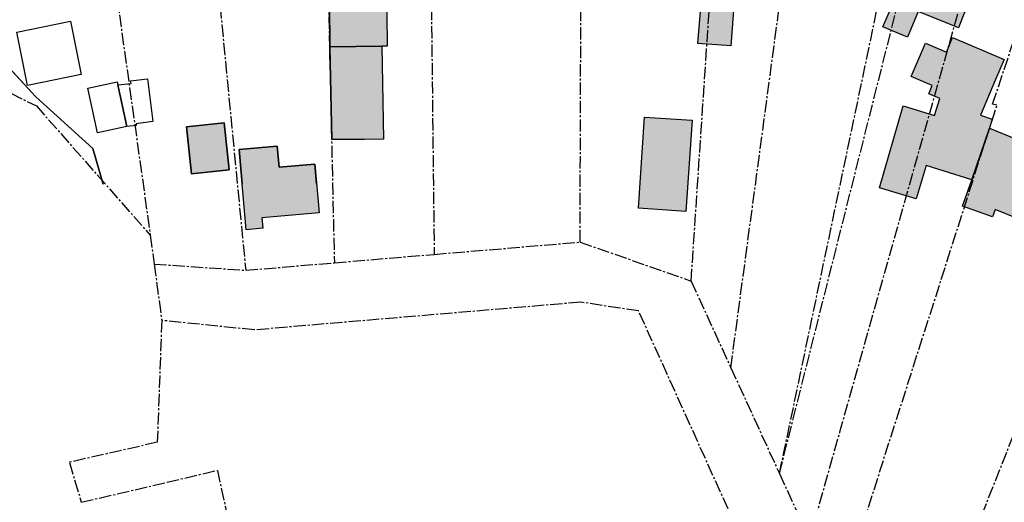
# Model space of a CAD drawing. Header units: metres. Extents: x 202952 to 203755, y 349031 to 349702.
# Tile 59 of 84: x 203400 to 203515, y 349258 to 349314. Entities that reach past the tile are written whole.
import ezdxf

# ---------------------------------------------------------------- set-up
doc = ezdxf.new("R2010")
doc.units = ezdxf.units.M
doc.linetypes.add('1-200 CENTER', pattern=[4.28625, 2.8575, -0.47625, 0.47625, -0.47625])
for name, color, linetype in [('bgt.onbegroeidterreindeel', 252, 'Continuous'), ('PH-BEST-BEBOUWING', 1, 'Continuous'), ('PH-BEST-BEBOUWING-ARCERING', 254, 'Continuous'), ('PH-BEST-KADASTRALE-GRENS', 240, '1-200 CENTER')]:
    doc.layers.add(name, color=color, linetype=linetype)

msp = doc.modelspace()

# ---------------------------------------------------------------- hatches: boundary and pattern name
at = {"layer": 'PH-BEST-BEBOUWING-ARCERING'}
for points in [[(203442.5, 349325.93), (203442.27, 349325.92), (203442.3, 349328.14), (203443.01, 349328.14), (203443.02, 349328.44), (203443.01, 349333.29), (203442.96, 349338.31), (203442.38, 349338.32), (203442.6, 349343.15), (203442.62, 349343.49), (203442.65, 349344.21), (203441.58, 349344.48), (203435.82, 349345.92), (203435.73, 349333.71), (203435.81, 349328.38), (203436.04, 349328.38), (203435.99, 349325.86), (203435.83, 349325.86), (203435.98, 349311.1), (203442.01, 349311.16), (203442.64, 349311.17)], [(203435.98, 349311.1), (203435.83, 349325.86), (203435.99, 349325.86), (203436.04, 349328.38), (203435.81, 349328.38), (203435.73, 349333.71), (203435.82, 349345.92), (203441.58, 349344.48), (203442.65, 349344.21), (203442.62, 349343.49), (203442.6, 349343.15), (203442.38, 349338.32), (203442.96, 349338.31), (203443.01, 349333.29), (203443.02, 349328.44), (203443.01, 349328.14), (203442.3, 349328.14), (203442.27, 349325.92), (203442.5, 349325.93), (203442.64, 349311.17), (203442.01, 349311.16)], [(203510.02, 349315.38), (203509.67, 349314.5), (203509.21, 349313.31), (203508.95, 349313.41), (203504.53, 349315.19), (203503.26, 349312.22), (203500.4, 349313.44), (203503.61, 349320.82), (203504.94, 349320.26), (203506.26, 349323.44), (203512.32, 349320.92)], [(203483.09, 349316.39), (203482.68, 349311.19), (203478.86, 349311.48), (203479.27, 349316.69)], [(203510.77, 349295.61), (203505.44, 349297.27), (203504.29, 349293.41), (203500, 349294.68), (203502.77, 349304.22), (203506.42, 349303.08), (203507.02, 349305.08), (203505.75, 349305.62), (203506.15, 349306.58), (203503.69, 349307.65), (203505.38, 349311.53), (203507.81, 349310.47), (203508.52, 349312.16), (203514.52, 349309.62), (203513.54, 349307.3), (203511.78, 349303.15), (203513.14, 349302.66), (203512.84, 349301.61)], [(203442.01, 349311.16), (203435.98, 349311.1), (203436.19, 349300.31), (203442.23, 349300.34)], [(203442.01, 349311.16), (203442.23, 349300.34), (203436.19, 349300.31), (203435.98, 349311.1)], [(203419.27, 349301.77), (203423.66, 349302.23), (203424.23, 349296.77), (203419.84, 349296.31)], [(203478.17, 349302.54), (203477.46, 349291.92), (203471.93, 349292.29), (203472.63, 349302.91)], [(203512.84, 349301.61), (203519.26, 349298.97), (203516.15, 349291.05), (203513.48, 349292.16), (203513.17, 349291.28), (203509.66, 349292.55), (203510.77, 349295.61)], [(203434.21, 349297.44), (203430.05, 349297.07), (203429.83, 349299.54), (203425.39, 349299.15), (203426.22, 349289.79), (203428.17, 349289.97), (203428.06, 349291.18), (203434.71, 349291.77)], [(203426.22, 349289.79), (203425.39, 349299.15), (203429.83, 349299.54), (203430.05, 349297.07), (203434.21, 349297.44), (203434.71, 349291.77), (203428.06, 349291.18), (203428.17, 349289.97)]]:
    msp.add_hatch(color=256, dxfattribs=at).paths.add_polyline_path(points)
msp.add_hatch(color=256, dxfattribs=at).paths.add_polyline_path([(203419.27, 349301.77), (203423.66, 349302.23), (203424.23, 349296.77), (203419.84, 349296.31)], flags=17)

# ---------------------------------------------------------------- linework, layer by layer
at = {"layer": 'bgt.onbegroeidterreindeel'}
for p, q in [((203401.73, 349305.28), (203395.18, 349312.3)), ((203408.36, 349299.26), (203401.73, 349305.28)), ((203409.54, 349295.1), (203408.36, 349299.26))]:
    msp.add_line(p, q, dxfattribs=at)
for points in [[(203435.83, 349325.86), (203435.98, 349311.1), (203436.19, 349300.31), (203440, 349300.33)], [(203395.18, 349312.3), (203401.73, 349305.28), (203408.36, 349299.26), (203409.54, 349295.1)], [(203434.42, 349295.1), (203434.21, 349297.44), (203430.05, 349297.07), (203429.83, 349299.54), (203425.39, 349299.15), (203425.75, 349295.1)]]:
    msp.add_lwpolyline(points, dxfattribs=at)
msp.add_lwpolyline([(203419.27, 349301.77), (203419.84, 349296.31), (203424.23, 349296.77), (203423.66, 349302.23), (203419.27, 349301.77)], close=True, dxfattribs=at)
at = {"layer": 'PH-BEST-BEBOUWING'}
for points in [[(203435.98, 349311.1), (203435.83, 349325.86), (203435.99, 349325.86), (203436.04, 349328.38), (203435.81, 349328.38), (203435.73, 349333.71), (203435.82, 349345.92), (203441.58, 349344.48), (203442.65, 349344.21), (203442.62, 349343.49), (203442.6, 349343.15), (203442.38, 349338.32), (203442.96, 349338.31), (203443.01, 349333.29), (203443.02, 349328.44), (203443.01, 349328.14), (203442.3, 349328.14), (203442.27, 349325.92), (203442.5, 349325.93), (203442.64, 349311.17), (203442.01, 349311.16), (203435.98, 349311.1)], [(203435.98, 349311.1), (203435.83, 349325.86), (203435.99, 349325.86), (203436.04, 349328.38), (203435.81, 349328.38), (203435.73, 349333.71), (203435.82, 349345.92), (203441.58, 349344.48), (203442.65, 349344.21), (203442.62, 349343.49), (203442.6, 349343.15), (203442.38, 349338.32), (203442.96, 349338.31), (203443.01, 349333.29), (203443.02, 349328.44), (203443.01, 349328.14), (203442.3, 349328.14), (203442.27, 349325.92), (203442.5, 349325.93), (203442.64, 349311.17), (203442.01, 349311.16), (203435.98, 349311.1)], [(203510.02, 349315.38), (203509.67, 349314.5), (203509.21, 349313.31), (203508.95, 349313.41), (203504.53, 349315.19), (203503.26, 349312.22), (203500.4, 349313.44), (203503.61, 349320.82), (203504.94, 349320.26), (203506.26, 349323.44), (203512.32, 349320.92), (203510.02, 349315.38)], [(203483.09, 349316.39), (203482.68, 349311.19), (203478.86, 349311.48), (203479.27, 349316.69), (203483.09, 349316.39)], [(203399.48, 349312.79), (203405.74, 349314.07), (203407.01, 349307.88), (203400.74, 349306.6), (203399.48, 349312.79)], [(203510.77, 349295.61), (203505.44, 349297.27), (203504.29, 349293.41), (203500, 349294.68), (203502.77, 349304.22), (203506.42, 349303.08), (203507.02, 349305.08), (203505.75, 349305.62), (203506.15, 349306.58), (203503.69, 349307.65), (203505.38, 349311.53), (203507.81, 349310.47), (203508.52, 349312.16), (203514.52, 349309.62), (203513.54, 349307.3), (203511.78, 349303.15), (203513.14, 349302.66), (203512.84, 349301.61), (203510.77, 349295.61)], [(203442.01, 349311.16), (203442.23, 349300.34), (203436.19, 349300.31), (203435.98, 349311.1), (203442.01, 349311.16)], [(203442.01, 349311.16), (203442.23, 349300.34), (203436.19, 349300.31), (203435.98, 349311.1), (203442.01, 349311.16)], [(203407.77, 349306.26), (203411.18, 349307), (203412.3, 349301.82), (203408.9, 349301.08), (203407.77, 349306.26)], [(203411.25, 349306.65), (203412.81, 349306.84), (203412.76, 349307.13), (203414.74, 349307.36), (203415.35, 349302.38), (203413.39, 349302.13), (203413.41, 349301.92), (203412.3, 349301.82), (203411.25, 349306.65)], [(203419.27, 349301.77), (203423.66, 349302.23), (203424.23, 349296.77), (203419.84, 349296.31), (203419.27, 349301.77)], [(203419.27, 349301.77), (203423.66, 349302.23), (203424.23, 349296.77), (203419.84, 349296.31), (203419.27, 349301.77)], [(203478.17, 349302.54), (203477.46, 349291.92), (203471.93, 349292.29), (203472.63, 349302.91), (203478.17, 349302.54)], [(203512.84, 349301.61), (203519.26, 349298.97), (203516.15, 349291.05), (203513.48, 349292.16), (203513.17, 349291.28), (203509.66, 349292.55), (203510.77, 349295.61), (203512.84, 349301.61)], [(203426.22, 349289.79), (203425.39, 349299.15), (203429.83, 349299.54), (203430.05, 349297.07), (203434.21, 349297.44), (203434.71, 349291.77), (203428.06, 349291.18), (203428.17, 349289.97), (203426.22, 349289.79)], [(203426.22, 349289.79), (203425.39, 349299.15), (203429.83, 349299.54), (203430.05, 349297.07), (203434.21, 349297.44), (203434.71, 349291.77), (203428.06, 349291.18), (203428.17, 349289.97), (203426.22, 349289.79)]]:
    msp.add_lwpolyline(points, close=True, dxfattribs=at)
at = {"layer": 'PH-BEST-KADASTRALE-GRENS', "ltscale": 0.5}
for p, q in [((203419.67, 349352.08), (203426.16, 349285.07)), ((203419.67, 349352.08), (203426.16, 349285.07)), ((203482.69, 349273.72), (203490.92, 349335.04)), ((203488.35, 349261.4), (203502.6, 349329.13)), ((203488.35, 349261.4), (203505.07, 349327.72)), ((203491.86, 349253.75), (203511.69, 349323.98)), ((203415.05, 349289.15), (203415.5, 349285.8)), ((203415.05, 349289.15), (203415.5, 349285.8)), ((203448.12, 349286.93), (203465.12, 349288.36)), ((203465.12, 349288.36), (203478.06, 349283.82)), ((203436.49, 349285.95), (203448.12, 349286.93)), ((203436.49, 349285.95), (203448.12, 349286.93)), ((203415.5, 349285.8), (203426.16, 349285.07)), ((203415.5, 349285.8), (203426.16, 349285.07)), ((203415.5, 349285.8), (203416.38, 349279.24)), ((203426.16, 349285.07), (203436.49, 349285.95)), ((203426.16, 349285.07), (203436.49, 349285.95)), ((203478.06, 349283.82), (203482.69, 349273.72)), ((203482.69, 349273.72), (203488.35, 349261.4)), ((203488.35, 349261.4), (203491.86, 349253.75))]:
    msp.add_line(p, q, dxfattribs=at)
for points in [[(203405.65, 349356.19), (203407.11, 349344.21), (203408.46, 349336.05), (203415.05, 349289.15)], [(203405.65, 349356.19), (203407.11, 349344.21), (203408.46, 349336.05), (203415.05, 349289.15)], [(203435.28, 349346.01), (203435.32, 349338.15), (203436.49, 349285.95)], [(203435.28, 349346.01), (203435.32, 349338.15), (203436.49, 349285.95)], [(203460.74, 349340.81), (203460.31, 349333.17), (203452.11, 349333.3), (203452.02, 349324.87), (203447.73, 349322.07), (203448.12, 349286.93)], [(203465.12, 349288.36), (203465.24, 349324.17), (203460.34, 349324.85), (203461.3, 349340.68)], [(203478.06, 349283.82), (203480.34, 349317.94), (203478.97, 349318.68), (203480.16, 349337.01)], [(203497.41, 349253.4), (203513.69, 349304.29), (203513.19, 349304.4), (203518.42, 349320.19)], [(203510.36, 349252.59), (203528.46, 349298.32), (203535.42, 349312.7)], [(203396.87, 349306.63), (203401.78, 349304.21), (203415.05, 349289.15)], [(203396.87, 349306.63), (203401.78, 349304.21), (203415.05, 349289.15)], [(203415.66, 349219.21), (203427.1, 349221.21), (203474.87, 349231.29), (203492.72, 349236.16), (203489.66, 349239.19), (203485.9, 349249.48), (203471.94, 349280.34), (203465.19, 349281.36), (203427.18, 349278.13), (203416.38, 349279.24)], [(203416.38, 349279.24), (203415.86, 349265.05), (203405.62, 349262.71), (203407.01, 349258.07)], [(203407.01, 349258.07), (203417, 349260.39), (203422.86, 349261.78), (203431.31, 349223.51), (203425.71, 349222.16), (203415.5, 349220)]]:
    msp.add_lwpolyline(points, dxfattribs=at)

doc.saveas('drawing.dxf')
